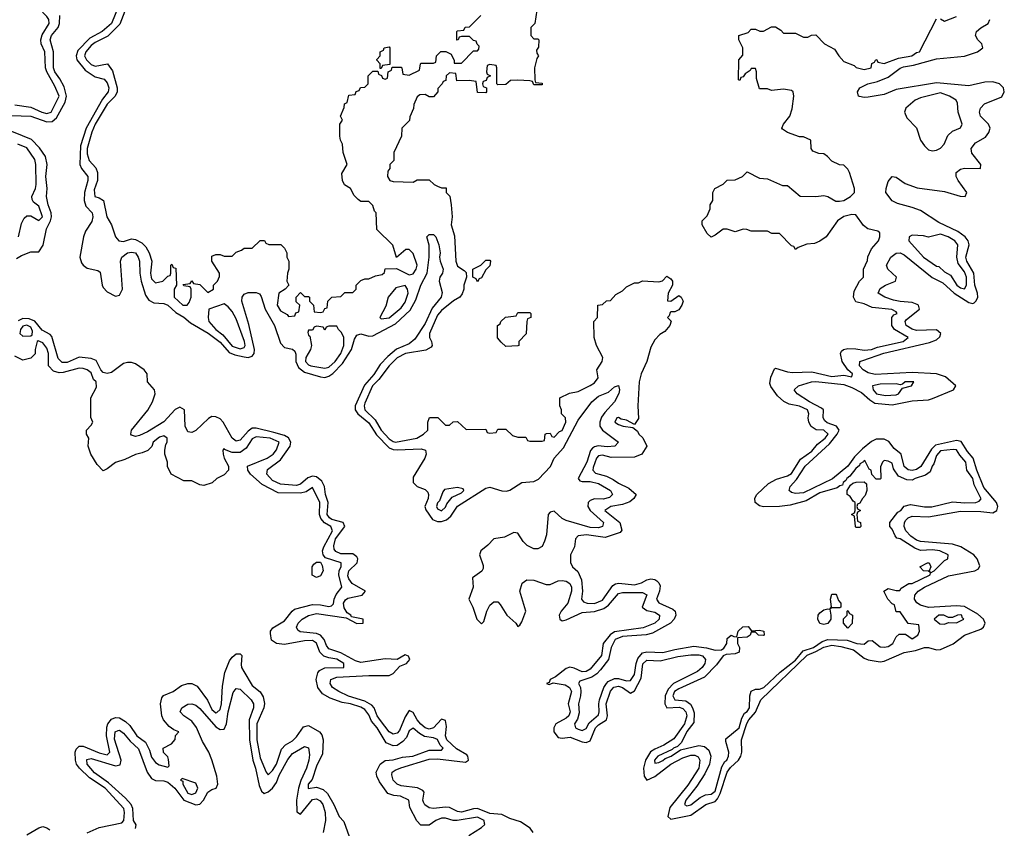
# Model space of a CAD drawing. Header units: inches. Extents: x 2668334 to 2765628, y 828034 to 955234.
# Tile 151 of 218: x 2751715 to 2756607, y 844771 to 848789. Entities that reach past the tile are written whole.
import ezdxf

# ---------------------------------------------------------------- set-up
doc = ezdxf.new("R2010")
doc.units = ezdxf.units.IN
doc.header["$MEASUREMENT"] = 0
doc.layers.add('C7854', color=7, linetype='Continuous')

msp = doc.modelspace()

# ---------------------------------------------------------------- linework, layer by layer
at = {"layer": 'C7854', "color": 4}
for points, elevation in [([(2751690, 848366), (2751770, 848354.9), (2751824.9, 848330), (2751850, 848323.6), (2751871.1, 848330), (2751910.8, 848410), (2751890, 848459.5), (2751849.7, 848530), (2751843.5, 848550), (2751839.1, 848630), (2751821.1, 848670), (2751820.4, 848690), (2751826.5, 848713.5), (2751861.1, 848770), (2751859.7, 848790), (2751850, 848805.1), (2751810, 848846), (2751718, 848898), (2751670, 848935.3)], 8), ([(2752233.9, 848926.1), (2752170.2, 848770), (2752124.4, 848730), (2752062.7, 848697.3), (2752003.7, 848636.3), (2751994.4, 848610), (2751999, 848590), (2752039.3, 848539.3), (2752090, 848506), (2752133.9, 848493.9), (2752150, 848475.5), (2752156.9, 848450), (2752153.6, 848430), (2752126.4, 848393.6), (2752045.2, 848250), (2752016.8, 848163.2), (2752014.2, 848070), (2752022, 848050), (2752053.4, 848010), (2752053.2, 847990), (2752036, 847930), (2752035, 847890), (2752043.4, 847863.4), (2752075.3, 847830), (2752078.2, 847810), (2752073.2, 847786.8), (2752042.1, 847737.9), (2752031.2, 847710), (2752012.8, 847610), (2752020.9, 847580.9), (2752030, 847568.7), (2752050, 847555.3), (2752103.2, 847543.2), (2752115, 847535), (2752123.8, 847470), (2752130, 847458.7), (2752150, 847437.2), (2752190, 847414.7), (2752210, 847419.6), (2752225, 847450), (2752216, 847590), (2752221.3, 847610), (2752250, 847630.3), (2752270, 847634), (2752290, 847630.3), (2752303.6, 847610), (2752310.2, 847590), (2752311.1, 847530), (2752318.9, 847490), (2752340.5, 847420.5), (2752356.1, 847396.1), (2752381.8, 847381.8), (2752430, 847378.6), (2752450, 847370.2), (2752490, 847334.4), (2752530.8, 847310.8), (2752563.6, 847283.6), (2752651.8, 847231.8), (2752710, 847186.2), (2752755.8, 847135.8), (2752783.6, 847123.6), (2752830, 847113.5), (2752850, 847111.2), (2752870, 847117.4), (2752879.3, 847130), (2752880.7, 847150), (2752853.8, 847273.8), (2752818.3, 847390), (2752820.5, 847410), (2752830, 847424.9), (2752850, 847434.4), (2752890, 847433), (2752906.2, 847426.2), (2752914.3, 847414.3), (2752934.4, 847350), (2752980.2, 847270), (2753010, 847181.6), (2753030, 847159.6), (2753070, 847152), (2753081.4, 847141.4), (2753086.5, 847126.5), (2753087.3, 847090), (2753100.1, 847060.1), (2753130, 847037.7), (2753210, 847013.7), (2753230, 847011.9), (2753250, 847017.5), (2753270, 847031.1), (2753318.7, 847081.3), (2753363.1, 847150), (2753377.7, 847202.3), (2753390, 847222), (2753410, 847228.9), (2753450, 847215.9), (2753470, 847218.2), (2753581.5, 847278.5), (2753654.3, 847345.7), (2753682.5, 847397.5), (2753707.2, 847470), (2753739.7, 847530), (2753749.6, 847609.6), (2753749.5, 847669.5), (2753738, 847710), (2753750, 847722), (2753770, 847722), (2753782, 847710), (2753797.3, 847670), (2753804, 847630), (2753800.7, 847610), (2753804, 847590), (2753818.7, 847550), (2753815.8, 847530), (2753802.4, 847510), (2753799.5, 847490), (2753814.1, 847434.1), (2753808.5, 847410), (2753764.6, 847355.4), (2753730, 847279.7), (2753677.8, 847202.2), (2753650, 847178.3), (2753587.5, 847152.5), (2753544.1, 847115.9), (2753505, 847075), (2753473.5, 847026.5), (2753427.7, 846972.3), (2753381.1, 846870), (2753382.3, 846850), (2753394.2, 846830), (2753450, 846786.7), (2753486.9, 846726.9), (2753550, 846661.6), (2753570, 846652.7), (2753590, 846651), (2753710, 846656), (2753730.6, 846650), (2753733.7, 846630), (2753727.9, 846610), (2753670, 846515.6), (2753669.2, 846490), (2753688.8, 846468.8), (2753730, 846454), (2753741.8, 846441.8), (2753746.7, 846430), (2753743.9, 846410), (2753728.1, 846370), (2753732.8, 846352.8), (2753765, 846305), (2753790, 846295.2), (2753810, 846295.6), (2753836, 846304), (2753857.1, 846322.9), (2753890, 846371.3), (2754030, 846461.7), (2754050, 846465.5), (2754110, 846447.3), (2754133.1, 846446.9), (2754150, 846451.5), (2754209.8, 846490.2), (2754270, 846494.7), (2754293.3, 846506.7), (2754351.9, 846568.1), (2754370, 846610.4), (2754417.5, 846662.5), (2754490, 846799.3), (2754557, 846890), (2754590, 846918.4), (2754640.9, 846939.1), (2754670, 846964.7), (2754690, 846971.3), (2754694.8, 846950), (2754690.9, 846930.9), (2754670.4, 846890), (2754622.3, 846837.7), (2754606, 846814), (2754596.9, 846790), (2754597.4, 846770), (2754610.3, 846750), (2754690.5, 846689.5), (2754671.3, 846670), (2754633.3, 846666.7), (2754589.2, 846670.8), (2754570, 846667.4), (2754560.3, 846659.7), (2754551.7, 846648.3), (2754533.5, 846590), (2754488.9, 846510), (2754498, 846498), (2754510, 846494.6), (2754550, 846493.7), (2754590, 846483.8), (2754650.4, 846450), (2754660.4, 846430), (2754645.1, 846414.9), (2754613.2, 846406.8), (2754570, 846407.7), (2754550, 846399.7), (2754539.6, 846390), (2754536.9, 846370), (2754549.1, 846350), (2754615.8, 846290), (2754610.5, 846270), (2754590, 846263.8), (2754550, 846265.8), (2754430, 846300.4), (2754409.8, 846309.8), (2754370, 846346.6), (2754350, 846342.4), (2754340.3, 846330), (2754331.6, 846230), (2754322.8, 846197.2), (2754310, 846172), (2754290, 846159.5), (2754270, 846159.5), (2754236.3, 846176.3), (2754216.9, 846196.9), (2754190, 846236.9), (2754170, 846240.5), (2754122.8, 846217.2), (2754070, 846209.6), (2754041.5, 846178.5), (2754005.5, 846150), (2753998.8, 846130), (2754017.2, 846077.2), (2754017.5, 846062.5), (2754011.7, 846048.3), (2753964.2, 846015.8), (2753968.3, 845970), (2753947, 845910), (2753966.5, 845870), (2753985.3, 845810), (2754010, 845787.7), (2754021.6, 845798.4), (2754036.1, 845850), (2754050, 845879.5), (2754070, 845896), (2754090, 845895.8), (2754102.8, 845882.8), (2754135.3, 845830), (2754179.3, 845790), (2754190, 845774), (2754200.4, 845779.6), (2754210, 845797.3), (2754229.8, 845850), (2754199.7, 845950), (2754211, 845989), (2754234.5, 846005.5), (2754270, 846003.7), (2754330, 845981.7), (2754350, 845983.1), (2754390, 846000.2), (2754410, 846002.8), (2754430, 845999.1), (2754447.5, 845987.5), (2754456.2, 845970), (2754456.9, 845950), (2754438.8, 845890), (2754404.6, 845850), (2754394.9, 845830), (2754399.3, 845810), (2754410, 845802.6), (2754430, 845806.5), (2754510, 845842.9), (2754571.3, 845848.7), (2754616.9, 845863.1), (2754639.9, 845880.1), (2754690, 845938.2), (2754710, 845943.2), (2754810, 845942.3), (2754830, 845930.7), (2754807.2, 845870), (2754830, 845853.4), (2754870, 845844.9), (2754894.4, 845830), (2754892.2, 845810), (2754870.3, 845790), (2754813.3, 845766.7), (2754670, 845747.4), (2754647.8, 845732.2), (2754613.8, 845690), (2754605.2, 845630), (2754550, 845562), (2754530, 845549.8), (2754510, 845548.9), (2754470, 845567.4), (2754448.3, 845571.7), (2754430, 845564.4), (2754376.7, 845523.3), (2754350, 845511.1), (2754344.9, 845495.1), (2754332, 845490), (2754346.2, 845486.2), (2754365.6, 845494.4), (2754424.6, 845484.6), (2754447.2, 845470), (2754456.2, 845450), (2754439.7, 845390), (2754449.2, 845350), (2754443.2, 845330), (2754430, 845317.6), (2754379, 845290), (2754368.1, 845270), (2754369.2, 845250), (2754390, 845222.6), (2754410, 845219), (2754450, 845224.5), (2754510, 845201.2), (2754530, 845198), (2754550, 845206), (2754575.5, 845270), (2754590, 845285.2), (2754630.9, 845310), (2754635.9, 845330), (2754629.1, 845390), (2754650, 845451.8), (2754667.6, 845472.4), (2754690, 845477.4), (2754710.7, 845470.7), (2754750, 845442.3), (2754770, 845453.7), (2754802.4, 845517.6), (2754811.3, 845588.7), (2754830, 845606.4), (2754896.8, 845603.2), (2754985.1, 845625.1), (2755050, 845632.8), (2755090, 845632.9), (2755107.9, 845627.9), (2755122.6, 845610), (2755119.6, 845590), (2755106.5, 845570), (2755082, 845550), (2754964, 845490), (2754936.9, 845463.1), (2754922.3, 845430), (2754919.7, 845390), (2754930, 845370.4), (2754992.2, 845372.2), (2755010, 845366.9), (2755024.5, 845350), (2755030.2, 845330), (2755018.2, 845290), (2754964.2, 845215.8), (2754915.8, 845184.2), (2754870, 845164.6), (2754849.5, 845150.5), (2754824.3, 845110), (2754814.7, 845070), (2754817.4, 845030), (2754830, 845010.4), (2754870, 845029.2), (2754950, 845089.2), (2755010, 845120.6), (2755050, 845134.2), (2755070, 845134), (2755085.4, 845125.4), (2755094.4, 845110), (2755089.2, 845070), (2755034.8, 844985.2), (2754944.9, 844875.1), (2754935.8, 844830), (2754950, 844815.8), (2755050, 844835.6), (2755123.6, 844890), (2755170, 844903.5), (2755182.3, 844917.7), (2755195.4, 844944.6), (2755229.4, 845050.6), (2755246.5, 845073.5), (2755285.6, 845110), (2755297.4, 845130), (2755302.5, 845150), (2755301.3, 845210), (2755328, 845292), (2755337.5, 845310), (2755371.2, 845348.8), (2755397, 845410), (2755628.2, 845631.8), (2755671.2, 845648.8), (2755710, 845671.4), (2755750, 845681.5), (2755795, 845675), (2755857.5, 845657.5), (2755910, 845617.2), (2755930, 845608.2), (2755990, 845598.6), (2756010, 845600.8), (2756110, 845644.5), (2756165.5, 845654.5), (2756210, 845669.1), (2756230, 845669.1), (2756270, 845658.6), (2756290, 845659.2), (2756352.6, 845687.4), (2756410, 845730.2), (2756490, 845760.2), (2756504, 845770), (2756512.2, 845790), (2756504.4, 845810), (2756475.9, 845835.9), (2756410, 845873.3), (2756370, 845877.3), (2756230, 845867.5), (2756190, 845879), (2756171.9, 845891.9), (2756160.8, 845910), (2756162.8, 845930), (2756179.7, 845950), (2756210, 845969.3), (2756330, 846025), (2756461.2, 846050), (2756478.8, 846061.2), (2756485.4, 846074.6), (2756471.9, 846110), (2756455.6, 846130), (2756390.5, 846170.5), (2756350, 846183.2), (2756190, 846196.2), (2756170, 846203.4), (2756142.1, 846222.1), (2756117.4, 846250), (2756108.8, 846270), (2756110.9, 846290), (2756118.6, 846301.4), (2756130, 846313.4), (2756150, 846321.5), (2756230, 846318.6), (2756390, 846347), (2756490, 846345), (2756550, 846338.8), (2756569.8, 846350.2), (2756575.3, 846370), (2756567.9, 846390), (2756504.7, 846464.7), (2756470.7, 846550), (2756452.5, 846610), (2756423.4, 846643.4), (2756393, 846693), (2756370, 846697.5), (2756265.2, 846674.8), (2756245.3, 846654.7), (2756191.8, 846568.2), (2756170, 846554.2), (2756150, 846549), (2756130, 846551.8), (2756109.3, 846569.3), (2756094, 846630), (2756059, 846659), (2756032.5, 846692.5), (2756010, 846704.4), (2755970, 846704.4), (2755947.2, 846692.8), (2755902.9, 846657.1), (2755863.4, 846616.6), (2755829.2, 846570), (2755753, 846507), (2755610, 846438.7), (2755570, 846434.7), (2755550, 846439.5), (2755538, 846450), (2755543.6, 846470), (2755575.1, 846504.9), (2755618, 846570), (2755738.8, 846681.2), (2755776.8, 846730), (2755787.1, 846750), (2755774, 846770), (2755726.5, 846786.5), (2755715.7, 846795.7), (2755706.6, 846810), (2755708, 846850), (2755698.6, 846858.6), (2755639.7, 846890), (2755578, 846930), (2755562.7, 846950), (2755584, 846970), (2755649, 846990), (2755670, 846992), (2755810, 846975.8), (2755850, 846962.3), (2755897.4, 846937.4), (2755939.4, 846899.4), (2755964.2, 846884.2), (2756050, 846875.5), (2756150, 846895.4), (2756230, 846901), (2756250, 846906.5), (2756354, 846950), (2756366, 846970), (2756314.2, 847014.2), (2756270, 847029.8), (2756150, 847036.5), (2755966.1, 847026.1), (2755930, 847034.6), (2755905.4, 847050), (2755888.2, 847070), (2755889.5, 847090), (2755903.7, 847096.3), (2756008.1, 847131.9), (2756234.6, 847185.4), (2756270, 847198.6), (2756287.5, 847212.5), (2756291.8, 847230), (2756270, 847248.6), (2756170, 847245.5), (2756150, 847250.8), (2756119.1, 847270), (2756114.5, 847290), (2756120.7, 847299.3), (2756185.4, 847350), (2756180.5, 847370), (2756174.6, 847374.6), (2756150, 847383.8), (2756090, 847388.2), (2756056, 847396), (2756012.7, 847410), (2755979.5, 847430), (2755990, 847453.7), (2756016, 847470), (2756067, 847490), (2756071.2, 847510), (2756028.9, 847548.9), (2756021.7, 847570), (2756043.5, 847610), (2756070, 847628.9), (2756090, 847630.3), (2756110, 847620.8), (2756247.9, 847507.9), (2756301.6, 847481.6), (2756357.8, 847430), (2756430, 847383.9), (2756450, 847378.5), (2756457.4, 847382.6), (2756468, 847392), (2756475.3, 847410), (2756474.2, 847430), (2756461.4, 847470), (2756455.2, 847530), (2756421, 847590), (2756416.2, 847610), (2756432.4, 847670), (2756427.8, 847690), (2756411.9, 847710), (2756376.5, 847736.5), (2756281.3, 847781.3), (2756190, 847840.5), (2756150, 847856.3), (2756076.2, 847876.2), (2756050, 847889), (2756019, 847930), (2756019.3, 847950), (2756030, 847984.7), (2756050, 848010.8), (2756070, 848007.3), (2756114.7, 847974.7), (2756173.6, 847953.6), (2756310, 847935.2), (2756387.9, 847912.1), (2756412.3, 847910), (2756421.1, 847930), (2756377.2, 847990), (2756368.2, 848010), (2756368, 848030), (2756390, 848047.2), (2756408.7, 848051.3), (2756489.4, 848050.6), (2756491.2, 848070), (2756446, 848126), (2756442.6, 848150), (2756463.2, 848176.8), (2756514, 848206), (2756530.8, 848229.2), (2756536.8, 848250), (2756528.2, 848270), (2756488.3, 848310), (2756483.1, 848330), (2756488.3, 848350), (2756509.1, 848370.9), (2756594.3, 848405.7), (2756607.1, 848430), (2756602.5, 848450), (2756583, 848470), (2756550, 848479.8), (2756510, 848478.5), (2756430, 848461.2), (2756270, 848475.5), (2756070, 848441.8), (2756010, 848417.7), (2755930, 848403.6), (2755910, 848402), (2755887, 848407), (2755882, 848410), (2755877.2, 848430), (2755889.3, 848450), (2755902.5, 848457.5), (2755928.9, 848471.1), (2755977.6, 848482.4), (2756030, 848502.9), (2756090, 848547.9), (2756105.5, 848554.5), (2756156.4, 848563.6), (2756270, 848595.5), (2756410, 848608.2), (2756474, 848630), (2756500.5, 848650), (2756495.6, 848670), (2756475.8, 848690), (2756464.7, 848710), (2756468.4, 848730), (2756490, 848748.9), (2756527.2, 848770), (2756535, 848790)], 4), ([(2752270, 848919.7), (2752212.8, 848767.2), (2752152.6, 848707.4), (2752090, 848676.5), (2752070, 848660.4), (2752042.4, 848630), (2752036.5, 848610), (2752046.3, 848590), (2752070, 848566), (2752090, 848558.7), (2752150.6, 848570.6), (2752175.8, 848535.8), (2752199.6, 848450), (2752198.9, 848430), (2752188.9, 848410), (2752150, 848369.6), (2752090, 848269.6), (2752072.8, 848230), (2752050.4, 848150), (2752050, 848122), (2752060.5, 848090), (2752092.4, 848052.4), (2752100.4, 848030), (2752100.4, 847990), (2752084.4, 847944.4), (2752087.3, 847910), (2752110, 847904.7), (2752131, 847891), (2752146.8, 847810), (2752170.7, 847770.7), (2752190.8, 847710), (2752206.8, 847690), (2752230, 847687.7), (2752270, 847700.7), (2752290, 847696.3), (2752320.7, 847680.7), (2752340.7, 847660.7), (2752357.3, 847630), (2752371.3, 847590), (2752364, 847530), (2752367.7, 847510), (2752370, 847502), (2752390, 847482), (2752426, 847490), (2752450, 847514), (2752462, 847518), (2752466, 847530), (2752466, 847570), (2752470, 847574), (2752478, 847558), (2752490, 847554), (2752494, 847470), (2752482, 847450), (2752482.8, 847410), (2752524.7, 847370), (2752546, 847370), (2752556.4, 847383.6), (2752566, 847410), (2752566, 847450), (2752562, 847462), (2752530, 847466), (2752527.3, 847472.7), (2752562, 847478), (2752570, 847492), (2752578, 847478), (2752610, 847474), (2752650, 847434), (2752678, 847450), (2752678, 847470), (2752698, 847490), (2752707.3, 847512.7), (2752708, 847530), (2752669, 847590), (2752670, 847614), (2752690, 847622), (2752710, 847622), (2752730, 847614), (2752770, 847614), (2752790, 847634), (2752816.4, 847643.6), (2752830, 847654), (2752870, 847654), (2752910, 847692), (2752931.6, 847691.6), (2752938, 847678), (2752952.7, 847672.7), (2753011.6, 847671.6), (2753030, 847654), (2753042, 847630), (2753042, 847610), (2753052, 847590), (2753052, 847550), (2753044.7, 847530), (2753042, 847490), (2753052, 847470), (2753034, 847450), (2753002, 847430), (2752994, 847370), (2753010, 847342), (2753043.6, 847323.6), (2753050, 847314), (2753082, 847318), (2753087.3, 847332.7), (2753102, 847338), (2753106, 847370), (2753088, 847388), (2753088, 847410), (2753110, 847434), (2753130, 847414), (2753150, 847414), (2753154, 847410), (2753154, 847390), (2753174, 847370), (2753178, 847338), (2753210, 847334), (2753222, 847338), (2753230, 847354), (2753242, 847358), (2753246, 847390), (2753266, 847410), (2753310, 847414), (2753330, 847434), (2753370, 847434), (2753386, 847450), (2753386, 847470), (2753410, 847494), (2753430, 847502), (2753450, 847502), (2753483.1, 847516.9), (2753516.4, 847523.6), (2753527.3, 847532.7), (2753530, 847552), (2753587.3, 847552.7), (2753650, 847522), (2753670, 847526), (2753684, 847550), (2753689, 847570), (2753670, 847628), (2753650, 847648), (2753632.7, 847647.3), (2753587.3, 847607.3), (2753568.4, 847668.4), (2753490, 847746), (2753486, 847830), (2753478, 847838), (2753470, 847866), (2753450, 847886), (2753410, 847886), (2753396.4, 847896.4), (2753376.4, 847916.4), (2753358, 847950), (2753329.3, 847969.3), (2753319, 847990), (2753315.3, 848024.7), (2753342, 848070), (2753322, 848130), (2753318, 848170), (2753308, 848190), (2753306, 848210), (2753306, 848270), (2753318, 848290), (2753308, 848310), (2753327.3, 848352.7), (2753328.4, 848371.6), (2753342, 848378), (2753350, 848414), (2753382, 848418), (2753387.3, 848432.7), (2753402, 848438), (2753407.3, 848452.7), (2753430, 848454), (2753446, 848470), (2753446, 848510), (2753470, 848534), (2753494, 848534), (2753498, 848518), (2753512.7, 848512.7), (2753518, 848498), (2753530, 848494), (2753542, 848498), (2753546, 848530), (2753562, 848538), (2753566, 848554), (2753610, 848554), (2753614, 848550), (2753618, 848518), (2753650, 848514), (2753702, 848538), (2753706, 848570), (2753710, 848574), (2753770, 848574), (2753782, 848578), (2753786, 848610), (2753808, 848632), (2753832, 848632), (2753858, 848618), (2753874, 848586), (2753874, 848574), (2753910, 848574), (2753970, 848634), (2753990, 848634), (2753996.4, 848643.6), (2753998, 848658), (2753987.3, 848667.3), (2753982, 848682), (2753970, 848686), (2753950, 848706), (2753910, 848706), (2753898, 848702), (2753894, 848690), (2753887.3, 848687.3), (2753886, 848730), (2753890, 848734), (2753922, 848738), (2753927.3, 848752.7), (2753950, 848754), (2754006, 848810)], 8), ([(2751674, 848314), (2751770, 848309.1), (2751850, 848281.2), (2751875.8, 848284.2), (2751898.1, 848301.9), (2751940.2, 848379.8), (2751947.3, 848410), (2751935.3, 848455.3), (2751914.7, 848494.7), (2751888.8, 848530), (2751882.8, 848550), (2751882, 848630), (2751866.2, 848690), (2751873.3, 848710), (2751905.1, 848750), (2751911.8, 848770), (2751914.5, 848810)], 4), ([(2754283.6, 848836.4), (2754274, 848770), (2754254, 848750), (2754254, 848710), (2754270, 848694), (2754290, 848694), (2754294, 848690), (2754292.7, 848652.7), (2754282, 848638), (2754283.6, 848623.6), (2754292, 848610), (2754283.6, 848596.4), (2754272, 848550), (2754274, 848490), (2754278, 848478), (2754310, 848474), (2754310, 848466), (2754270, 848466), (2754262, 848482), (2754250, 848486), (2754190, 848488), (2754152.7, 848487.3), (2754130, 848468), (2754090, 848466), (2754086, 848470), (2754086, 848550), (2754082, 848562), (2754050, 848566), (2754038, 848562), (2754034, 848530), (2754038, 848518), (2754054, 848510), (2754038, 848502), (2754032.7, 848487.3), (2754018, 848482), (2754014, 848470), (2754018, 848458), (2754034, 848450), (2754034, 848430), (2754030, 848426), (2753990, 848428), (2753982, 848482), (2753947.3, 848487.3), (2753886, 848486), (2753882, 848522), (2753850, 848526), (2753834, 848510), (2753832.7, 848487.3), (2753818, 848482), (2753814, 848470), (2753792.7, 848447.3), (2753792, 848430), (2753770, 848406), (2753750, 848406), (2753730, 848418), (2753703.6, 848416.4), (2753690, 848406), (2753672.7, 848367.3), (2753671.6, 848348.4), (2753652.7, 848307.3), (2753651.6, 848288.4), (2753614, 848250), (2753612, 848210), (2753574, 848130), (2753574, 848090), (2753554, 848070), (2753554, 848050), (2753543.6, 848036.4), (2753542, 848010), (2753554, 847990), (2753570, 847984.7), (2753670, 847982), (2753690, 847994), (2753750, 847994), (2753774, 847970), (2753790, 847962), (2753810, 847954), (2753834, 847954), (2753834, 847930), (2753851.6, 847911.6), (2753858, 847870), (2753862.8, 847810), (2753858.8, 847770), (2753874.4, 847714.4), (2753881, 847590), (2753890, 847564.7), (2753923.6, 847543.6), (2753932.7, 847532.7), (2753934, 847510), (2753921, 847470), (2753921, 847450), (2753913.7, 847426.3), (2753901, 847410), (2753870, 847392.3), (2753810, 847343.6), (2753790, 847320.7), (2753750.5, 847230), (2753750.6, 847210.6), (2753761, 847190), (2753764.7, 847170), (2753758.8, 847161.2), (2753733.2, 847146.8), (2753631, 847130), (2753590, 847109.6), (2753550, 847069.5), (2753499.4, 847000.6), (2753467.8, 846970), (2753430, 846884), (2753426, 846870), (2753428.8, 846850), (2753481.4, 846801.4), (2753510, 846748.9), (2753550, 846707.2), (2753570, 846692.7), (2753582, 846690), (2753688, 846710), (2753721.2, 846730), (2753742, 846750), (2753742, 846790), (2753751.6, 846811.6), (2753791.6, 846811.6), (2753830, 846774), (2753850, 846774), (2753868.4, 846791.6), (2753890, 846792), (2753932.7, 846752.7), (2754030, 846754), (2754038, 846738), (2754050, 846734), (2754082, 846738), (2754090, 846754), (2754130, 846754), (2754163.6, 846723.6), (2754190, 846714), (2754230, 846714), (2754238, 846698), (2754250, 846694), (2754310, 846694), (2754322, 846698), (2754326, 846730), (2754332.7, 846732.7), (2754350, 846734), (2754358, 846718), (2754370, 846714), (2754397.2, 846742.8), (2754410, 846747.3), (2754428, 846790), (2754426, 846810), (2754406, 846830), (2754406, 846850), (2754398, 846870), (2754398, 846910), (2754446.3, 846933.7), (2754490, 846941), (2754550, 846970.8), (2754570, 846984), (2754589.2, 847010), (2754582.7, 847050), (2754609.2, 847090), (2754612, 847110), (2754581.2, 847170), (2754568.7, 847210), (2754568, 847290), (2754586, 847310), (2754588, 847370), (2754610, 847374), (2754630, 847392), (2754650, 847394), (2754676.4, 847423.6), (2754710, 847442), (2754730, 847462), (2754770, 847482), (2754790, 847482), (2754810, 847491.3), (2754890, 847486), (2754908.4, 847491.6), (2754930, 847514), (2754950, 847502), (2754958, 847490), (2754958, 847470), (2754936, 847430), (2754932.7, 847392.7), (2754950, 847391.3), (2754990, 847418), (2755002, 847410), (2755011.3, 847390), (2755004.7, 847370), (2754990, 847348), (2754970, 847338), (2754950, 847338), (2754946.4, 847333.6), (2754942, 847318), (2754934, 847310), (2754951.6, 847291.6), (2754944.7, 847270), (2754920.7, 847239.3), (2754895.9, 847224.1), (2754870, 847199), (2754850, 847162), (2754830.4, 847090), (2754803.1, 847030), (2754793, 846990), (2754785.5, 846870), (2754790, 846808), (2754770, 846778), (2754730, 846799), (2754704, 846804), (2754690, 846812.7), (2754682, 846810), (2754672, 846790), (2754690, 846778), (2754714, 846770), (2754762, 846762), (2754784.7, 846744.7), (2754791.3, 846730), (2754810.6, 846710.6), (2754831.3, 846670), (2754806, 846630), (2754770, 846614.5), (2754653.4, 846613.4), (2754610, 846625.1), (2754590, 846622), (2754581.3, 846610), (2754564.7, 846564.7), (2754563, 846550), (2754575.2, 846535.2), (2754630, 846520.5), (2754664.2, 846504.2), (2754690, 846486.4), (2754741.6, 846461.6), (2754778, 846430), (2754766, 846410), (2754746, 846394), (2754710, 846380.5), (2754651.3, 846370), (2754622.8, 846350), (2754697.3, 846290), (2754706.8, 846253.2), (2754698.8, 846241.2), (2754624.4, 846215.6), (2754530.5, 846229.5), (2754490, 846224), (2754476, 846210), (2754471.1, 846168.9), (2754452, 846130), (2754451.6, 846091.6), (2754462, 846070), (2754487.3, 846047.3), (2754505.8, 846005.8), (2754511, 845950), (2754506.8, 845910), (2754516.9, 845896.9), (2754534, 845890), (2754570, 845888.9), (2754610, 845904.9), (2754662.6, 845977.4), (2754674.7, 845985.3), (2754691.3, 845988.7), (2754770, 845981.3), (2754804, 845990), (2754830, 846005.5), (2754850.7, 846010.7), (2754870, 846007.3), (2754880.5, 846000.5), (2754890.6, 845990.6), (2754896.3, 845976.3), (2754894, 845950), (2754879.3, 845910), (2754890, 845890.8), (2754960.5, 845860.5), (2754971.3, 845850), (2754974.8, 845830), (2754966, 845810), (2754949, 845791), (2754859.6, 845740.4), (2754827.1, 845732.9), (2754710, 845723.5), (2754673.4, 845710), (2754654.4, 845670), (2754640.3, 845610), (2754601.1, 845558.9), (2754582, 845538), (2754557.6, 845522.4), (2754498, 845502), (2754490.7, 845490), (2754500.4, 845470), (2754502.6, 845450), (2754502, 845430), (2754490.6, 845390), (2754495.2, 845344.8), (2754486.5, 845313.5), (2754470.7, 845290), (2754476, 845270), (2754490, 845263), (2754510, 845256.3), (2754530, 845267.3), (2754544.4, 845295.6), (2754590, 845334.8), (2754594.7, 845350), (2754592.1, 845390), (2754595.4, 845410), (2754617.7, 845470), (2754629.7, 845490.3), (2754638.8, 845501.2), (2754670, 845515.8), (2754690, 845515.3), (2754730, 845503.7), (2754750, 845505.5), (2754770, 845534.8), (2754777.2, 845590), (2754785.3, 845614.7), (2754810, 845642.4), (2754830, 845647.6), (2754910, 845644), (2754970, 845660.3), (2755064.2, 845675.8), (2755127.2, 845667.2), (2755170, 845655.5), (2755202, 845658), (2755214, 845666), (2755229, 845690), (2755230, 845714), (2755250, 845731.3), (2755263.6, 845723.6), (2755278, 845722), (2755284, 845750), (2755307.2, 845772.8), (2755334.4, 845774.4), (2755351.6, 845751.6), (2755390, 845754.8), (2755412, 845750), (2755414, 845730), (2755411, 845729), (2755386, 845730), (2755370, 845746), (2755350, 845746), (2755344.7, 845730), (2755330, 845721.2), (2755282, 845718), (2755282, 845690), (2755292, 845670), (2755290, 845646), (2755270, 845638), (2755224.7, 845635.3), (2755210, 845628.7), (2755177, 845583), (2755117.2, 845522.8), (2754990, 845464.2), (2754968.9, 845450), (2754959.5, 845430), (2754969.2, 845409.2), (2755025.1, 845405.1), (2755047.2, 845387.2), (2755058.4, 845370), (2755065.5, 845345.5), (2755063.9, 845296.1), (2755030, 845251.5), (2755003.4, 845196.6), (2754982.8, 845177.2), (2754964, 845170), (2754957.3, 845162.7), (2754885.5, 845130), (2754868.7, 845110), (2754870, 845094), (2754890, 845097.3), (2754910, 845107.2), (2754922, 845118), (2754952.3, 845130), (2754998.9, 845161.1), (2755090, 845182.4), (2755118, 845178), (2755138.5, 845158.5), (2755148, 845130), (2755141.6, 845090), (2755118.7, 845041.3), (2755079.4, 844980.6), (2755023.8, 844910), (2755018.8, 844890), (2755030, 844882), (2755050, 844888.4), (2755095.8, 844924.2), (2755123.1, 844936.9), (2755150, 844941.1), (2755170, 844954.8), (2755203.5, 845076.5), (2755217.6, 845102.4), (2755229, 845110), (2755237.2, 845130), (2755239, 845150), (2755223.1, 845203.1), (2755224, 845216), (2755290, 845271), (2755302.5, 845317.5), (2755316.1, 845343.9), (2755330, 845351), (2755340.9, 845370), (2755342.7, 845430), (2755350, 845452), (2755370, 845462.8), (2755390, 845463), (2755412, 845470), (2755493.6, 845546.4), (2755570, 845607.1), (2755607.3, 845652.7), (2755659.6, 845670), (2755701.5, 845698.5), (2755730, 845708.4), (2755826.6, 845706.6), (2755874, 845690), (2755910, 845686), (2755930, 845702), (2755950, 845704.7), (2755990, 845672), (2756010, 845671), (2756030, 845674.8), (2756054, 845690), (2756070, 845722), (2756084, 845736), (2756116, 845736), (2756150, 845712), (2756178, 845730), (2756186, 845750), (2756182, 845782), (2756128.9, 845788.9), (2756090, 845846), (2756070, 845846), (2756062, 845882), (2756050, 845886), (2756028, 845910), (2756008.7, 845950), (2756030, 845962), (2756070, 845952), (2756087.3, 845952.7), (2756095.3, 845964.7), (2756133.2, 845986.8), (2756150, 845987.7), (2756239, 846030), (2756240.2, 846039.8), (2756258, 846050), (2756310, 846102), (2756326, 846110), (2756328, 846130), (2756286, 846150), (2756250, 846154.3), (2756190, 846151.6), (2756162.7, 846162.7), (2756090, 846208.7), (2756073.2, 846213.2), (2756064, 846224), (2756050, 846258), (2756038, 846270), (2756038, 846290), (2756078.6, 846341.4), (2756093.2, 846350), (2756110, 846372), (2756140.2, 846379.8), (2756210, 846367.7), (2756247.7, 846367.7), (2756350, 846394), (2756411.3, 846388.7), (2756466, 846390), (2756482.7, 846397.3), (2756492, 846408), (2756458, 846478), (2756450, 846509), (2756421.2, 846550), (2756416.2, 846590), (2756385.4, 846625.4), (2756370, 846651.8), (2756353.1, 846653.1), (2756290, 846646.6), (2756270, 846624), (2756257.5, 846582.5), (2756248, 846570), (2756238, 846542), (2756214.8, 846525.2), (2756164.7, 846510), (2756150, 846501.2), (2756122.7, 846502.7), (2756081.5, 846521.5), (2756056.5, 846556.5), (2756050, 846586), (2756030, 846595.3), (2756010, 846598), (2756002, 846590), (2755992.7, 846567.3), (2755994, 846510), (2755990, 846506), (2755970, 846506), (2755948.4, 846528.4), (2755946, 846550), (2755936.4, 846556.4), (2755915.3, 846595.3), (2755910, 846598), (2755907.7, 846592.3), (2755890, 846582), (2755886.9, 846573.1), (2755870, 846559.3), (2755839.5, 846520.5), (2755824, 846510), (2755819.9, 846500.1), (2755806.8, 846490), (2755803.6, 846476.4), (2755790, 846473.2), (2755777.3, 846462.7), (2755690, 846437.4), (2755622.2, 846397.8), (2755542.9, 846377.1), (2755489.4, 846369.4), (2755410, 846369.2), (2755390, 846373.2), (2755369, 846390), (2755368, 846412), (2755378, 846430), (2755436, 846484), (2755474.5, 846505.5), (2755530, 846522.6), (2755550, 846534.9), (2755594, 846606), (2755650, 846645.3), (2755679.4, 846680.6), (2755717.6, 846710), (2755731.1, 846730), (2755710, 846749.4), (2755671.7, 846751.7), (2755647.6, 846767.6), (2755635.1, 846790), (2755632.3, 846810), (2755636, 846830), (2755629.2, 846850), (2755590, 846869.4), (2755538.6, 846878.6), (2755512, 846892), (2755480.7, 846920.7), (2755446.3, 846966.3), (2755442, 846982), (2755446.8, 847013.2), (2755465.2, 847054.8), (2755470, 847058), (2755530, 847038.8), (2755555.3, 847035.3), (2755650, 847039.3), (2755750, 847015.8), (2755810, 847022), (2755850, 847014), (2755853.2, 847030), (2755829.1, 847049.1), (2755801.2, 847090), (2755793.2, 847130), (2755798, 847142), (2755808, 847150), (2755830, 847154.8), (2755870, 847154), (2755910, 847146.7), (2755948, 847150), (2755977.7, 847162.3), (2756104, 847190), (2756129, 847210), (2756062, 847250), (2756048.7, 847270), (2756048.7, 847310), (2756058, 847322), (2756074, 847330), (2756070, 847338), (2756048.4, 847348.4), (2755950, 847359), (2755910, 847377.2), (2755870, 847388), (2755858, 847410), (2755860.4, 847439.6), (2755888, 847490), (2755908, 847510), (2755908, 847550), (2755927.3, 847592.7), (2755928.4, 847611.6), (2755948, 847650), (2755982, 847690), (2755988.7, 847710), (2755988, 847730), (2755979, 847739), (2755929.3, 847749.3), (2755906.6, 847766.6), (2755870, 847819), (2755850, 847821.2), (2755810, 847811.8), (2755778, 847790), (2755722, 847710), (2755690.9, 847689.1), (2755663.6, 847676.4), (2755625.4, 847674.6), (2755582, 847658), (2755570, 847648), (2755562, 847662), (2755550, 847666), (2755490, 847726), (2755452.7, 847727.3), (2755430, 847738), (2755350, 847738), (2755327.3, 847747.3), (2755310, 847748), (2755270, 847735.3), (2755230, 847748), (2755210, 847748), (2755170, 847718), (2755150, 847708.7), (2755130, 847726), (2755106, 847770), (2755106, 847790), (2755130, 847814), (2755146, 847850), (2755146, 847870), (2755158, 847890), (2755158, 847930), (2755168, 847950), (2755210, 847972), (2755230, 847992), (2755270, 847994), (2755306, 848010), (2755330, 848034), (2755390, 848002), (2755430, 847998), (2755505.4, 847965.4), (2755530, 847964.7), (2755592.7, 847912.7), (2755670, 847911.3), (2755710, 847916), (2755730.7, 847910.7), (2755770, 847887.3), (2755787.7, 847887.7), (2755810, 847890.8), (2755842, 847910), (2755862, 847930), (2755862, 847950), (2755838, 848030), (2755830, 848046), (2755810, 848066), (2755788.4, 848068.4), (2755750, 848086), (2755728, 848110), (2755710, 848122), (2755684.7, 848124.7), (2755656.4, 848136.4), (2755648, 848150), (2755646, 848190), (2755610, 848208), (2755590, 848208), (2755529.4, 848229.4), (2755504.5, 848244.5), (2755501.2, 848250), (2755509.2, 848270), (2755542, 848310), (2755553.6, 848346.4), (2755562, 848410), (2755558, 848430), (2755550, 848438), (2755510, 848444), (2755450, 848438), (2755430, 848446), (2755390, 848446), (2755376.4, 848496.4), (2755375.3, 848530), (2755370, 848546), (2755350, 848546), (2755343.6, 848536.4), (2755319.6, 848520.4), (2755310, 848506), (2755298, 848502), (2755292.7, 848487.3), (2755286, 848490), (2755288, 848590), (2755307.3, 848612.7), (2755308, 848630), (2755308, 848650), (2755288, 848690), (2755288, 848710), (2755334, 848726), (2755350, 848742), (2755370, 848742), (2755392.7, 848732.7), (2755410, 848732), (2755450, 848754), (2755470, 848754), (2755496.9, 848736.9), (2755510, 848722), (2755570, 848722), (2755610, 848702), (2755630, 848702), (2755648.4, 848711.6), (2755670, 848714), (2755714, 848670), (2755763.6, 848643.6), (2755784.7, 848610), (2755810, 848581), (2755861, 848561), (2755871.1, 848551.1), (2755910, 848541), (2755946, 848550), (2755948.4, 848571.6), (2755962, 848578), (2755968.4, 848591.6), (2755974, 848590), (2755978, 848578), (2756010, 848572), (2756081.6, 848598.4), (2756148, 848610), (2756170, 848626), (2756186, 848630), (2756270, 848794)], 8), ([(2756290, 848794), (2756310, 848782), (2756370, 848804.7)], 8), ([(2751698, 847602), (2751723, 847617), (2751770, 847635.3), (2751810, 847636.4), (2751830.7, 847669.3), (2751847, 847750), (2751868.1, 847790), (2751872.4, 847810), (2751871.6, 847830), (2751855.9, 847870), (2751847.1, 847910), (2751851.7, 847950), (2751843.7, 848010), (2751851.8, 848070), (2751842.4, 848110), (2751813.3, 848153.3), (2751773.5, 848193.5), (2751630, 848251.3)], 4), ([(2751708, 847710), (2751723.1, 847776.9), (2751736.4, 847803.6), (2751750, 847814), (2751770, 847814), (2751810, 847792), (2751828, 847810), (2751810, 847862), (2751783.1, 847883.1), (2751776.4, 847896.4), (2751775.3, 847910), (2751793.2, 847950), (2751796, 847970), (2751795.1, 848070), (2751790, 848095.3), (2751750, 848152), (2751706, 848170)], 8), ([(2754266.6, 844750), (2754251.4, 844771.4), (2754203.6, 844803.6), (2754150, 844819.3), (2754110, 844839.8), (2754050, 844843.7), (2753990, 844869), (2753970, 844868.1), (2753910, 844850.7), (2753890, 844854.6), (2753850, 844874.4), (2753830, 844876.2), (2753770, 844869), (2753750, 844871.9), (2753727.1, 844887.1), (2753720.4, 844900.4), (2753717.2, 844910), (2753724.7, 844950), (2753718.4, 844958.4), (2753691.4, 844971.4), (2753610, 844982.4), (2753590, 844991.1), (2753569.7, 845010), (2753563.1, 845036.9), (2753566, 845050), (2753580.2, 845059.8), (2753607.8, 845072.2), (2753750, 845115.2), (2753790, 845116), (2753930, 845099), (2753944.7, 845110), (2753941, 845130), (2753935.7, 845135.7), (2753885.6, 845165.6), (2753837.4, 845210), (2753829.8, 845230), (2753836.1, 845276.1), (2753830, 845306), (2753810, 845313.6), (2753770.2, 845269.8), (2753750, 845264.4), (2753730, 845269.8), (2753707.7, 845287.7), (2753689.9, 845309.9), (2753670, 845345.6), (2753650, 845356.3), (2753630, 845324.5), (2753602.3, 845257.7), (2753590, 845244.2), (2753570, 845239.3), (2753549.9, 845249.9), (2753506.7, 845306.7), (2753491.6, 845330), (2753475.8, 845370), (2753463.6, 845383.6), (2753430, 845402.6), (2753348.1, 845428.1), (2753299.6, 845450), (2753269.6, 845470), (2753256.9, 845490), (2753260.7, 845510), (2753290, 845522.8), (2753448.9, 845531.1), (2753550.5, 845529.5), (2753570, 845539.7), (2753604.1, 845575.9), (2753636.9, 845590), (2753652.9, 845610), (2753646.2, 845626.2), (2753630, 845633.1), (2753590, 845609.6), (2753530, 845613), (2753410, 845594.2), (2753382.5, 845602.5), (2753310, 845643.7), (2753250, 845663.5), (2753238.8, 845678.8), (2753227, 845710), (2753210, 845730.8), (2753190, 845739.8), (2753107.9, 845747.9), (2753096.3, 845756.3), (2753089.6, 845770), (2753098, 845790), (2753118.7, 845810), (2753150, 845829.1), (2753190, 845838), (2753336.1, 845816.1), (2753389.4, 845789.4), (2753421.2, 845790), (2753420.9, 845810), (2753362.5, 845822.5), (2753359.3, 845830), (2753341.8, 845841.8), (2753326.6, 845866.6), (2753323.8, 845890), (2753333.3, 845906.7), (2753345.1, 845914.9), (2753416, 845930), (2753432.3, 845950), (2753367.4, 845987.4), (2753349.9, 846009.9), (2753345.6, 846025.6), (2753349.9, 846050.1), (2753392.1, 846090), (2753395.3, 846110), (2753390, 846120.7), (2753370, 846134.6), (2753310, 846134.4), (2753285.8, 846145.8), (2753278, 846158), (2753275.2, 846175.2), (2753284.6, 846210), (2753329.7, 846270), (2753322, 846290), (2753265.4, 846305.4), (2753253.5, 846313.5), (2753242.5, 846330), (2753247.2, 846390), (2753233.5, 846430), (2753228.9, 846470), (2753216.4, 846496.4), (2753190, 846518), (2753170, 846521), (2753146.6, 846513.4), (2753110, 846480.8), (2753090, 846475), (2753010, 846480.3), (2752970, 846499.8), (2752942.7, 846530), (2752946.4, 846553.6), (2753010, 846601.5), (2753059.2, 846670), (2753062.2, 846690), (2753050, 846711.9), (2753030, 846723.2), (2752977.7, 846737.7), (2752890, 846759.4), (2752870, 846758.9), (2752850, 846744.7), (2752810, 846699.2), (2752790, 846695.1), (2752769.9, 846709.9), (2752725.3, 846790), (2752710, 846805.3), (2752690, 846816.5), (2752670, 846816.8), (2752652.4, 846807.6), (2752590, 846747.8), (2752570, 846738), (2752550, 846741.6), (2752537.2, 846770), (2752533.1, 846850), (2752510, 846863.5), (2752487.6, 846852.4), (2752430, 846790.9), (2752350, 846742), (2752310, 846722.6), (2752290, 846718.4), (2752270, 846724), (2752266.6, 846730), (2752269.6, 846750), (2752351.7, 846848.3), (2752374.4, 846890), (2752387.7, 846930), (2752383.9, 846950), (2752349.6, 846990), (2752347.4, 847030), (2752332.4, 847050), (2752290, 847078.5), (2752270, 847086.5), (2752250, 847086.5), (2752230, 847081.6), (2752170, 847035.8), (2752150, 847030.8), (2752130, 847036.8), (2752118.2, 847050), (2752094.9, 847094.9), (2752070, 847105.8), (2752010, 847112.7), (2751950, 847085.3), (2751926.2, 847086.2), (2751905.7, 847105.7), (2751875.1, 847215.1), (2751865.4, 847225.4), (2751826.5, 847246.5), (2751790.5, 847290.5), (2751762, 847302), (2751730, 847303.9), (2751706.8, 847293.2)], 4), ([(2753945.6, 844734.4), (2754010, 844774.8), (2754025.2, 844790), (2754024.7, 844795.3), (2754022.7, 844810), (2753990, 844826.6), (2753889.1, 844809.1), (2753869, 844809), (2753830, 844822), (2753810, 844822), (2753782, 844810), (2753750, 844786), (2753707.3, 844787.3), (2753687.3, 844807.3), (2753653.6, 844873.6), (2753648, 844910), (2753606, 844930), (2753574, 844934), (2753544.5, 844944.5), (2753502.5, 845002.5), (2753489, 845030), (2753485.2, 845050), (2753506, 845090), (2753530, 845108), (2753570, 845110.8), (2753616.2, 845123.8), (2753668, 845130), (2753750, 845159.3), (2753810, 845158.8), (2753818, 845170), (2753804.4, 845184.4), (2753790, 845212), (2753770, 845220.5), (2753726.6, 845226.6), (2753701.4, 845241.4), (2753670, 845269.3), (2753650, 845255.3), (2753637, 845223), (2753618.3, 845201.7), (2753590, 845182), (2753570, 845181.2), (2753535.9, 845195.9), (2753491, 845270), (2753463.5, 845303.5), (2753450, 845335.1), (2753430, 845361.6), (2753410, 845373.3), (2753359, 845390), (2753316.6, 845396.6), (2753257.1, 845417.1), (2753219.7, 845439.7), (2753195.6, 845470), (2753187, 845510), (2753196.3, 845543.7), (2753204.7, 845555.3), (2753231.3, 845568.7), (2753326, 845570), (2753325.2, 845590), (2753290, 845612.1), (2753250, 845617.4), (2753226.5, 845626.5), (2753206.7, 845646.7), (2753190, 845691.6), (2753170, 845704.2), (2753130, 845703), (2753030, 845684), (2752990, 845689), (2752966, 845706), (2752960.2, 845739.8), (2752961.2, 845750), (2752972.1, 845767.9), (2753030, 845801.6), (2753069.2, 845850.8), (2753080.7, 845859.3), (2753170, 845882.4), (2753210, 845881.3), (2753250, 845873), (2753264.1, 845875.9), (2753273.9, 845886.1), (2753277.6, 845910), (2753287.3, 845932.7), (2753315.1, 845970), (2753299.6, 846030), (2753301.6, 846050), (2753311.8, 846071.8), (2753312.7, 846090), (2753234.8, 846114.8), (2753222, 846130), (2753219.3, 846150), (2753226.6, 846170), (2753269.6, 846250), (2753260.7, 846270), (2753228.8, 846288.8), (2753210.9, 846310), (2753204.4, 846330), (2753206, 846390), (2753170, 846464), (2753137.4, 846442.6), (2753110, 846436.4), (2752998.3, 846438.3), (2752920.1, 846480.1), (2752862, 846530), (2752848, 846550), (2752846, 846570), (2752944, 846610), (2752974.5, 846630), (2752990, 846651), (2753003.7, 846690), (2752959, 846710), (2752890, 846715.8), (2752870, 846706), (2752839.6, 846660.4), (2752810, 846638), (2752770, 846638), (2752732.9, 846652.9), (2752730, 846658), (2752724.7, 846650), (2752726, 846630), (2752731.3, 846610), (2752752, 846570), (2752752, 846550), (2752730, 846528), (2752694, 846510), (2752671.6, 846488.4), (2752630, 846475.3), (2752610, 846478), (2752570, 846498), (2752530, 846498), (2752468, 846530), (2752448.9, 846568.9), (2752448.7, 846590), (2752435.3, 846630), (2752435.3, 846650), (2752441.2, 846678.8), (2752448, 846690), (2752448, 846710), (2752430, 846722), (2752410, 846714), (2752378, 846690), (2752371, 846669), (2752350.9, 846649.1), (2752323.5, 846636.5), (2752290, 846629), (2752236.8, 846603.2), (2752190, 846589), (2752150, 846558), (2752130, 846548), (2752099, 846579), (2752068.7, 846630), (2752055.3, 846670), (2752058, 846710), (2752046, 846730), (2752046, 846750), (2752070, 846774), (2752078, 846790), (2752067.3, 846812.7), (2752068, 846910), (2752096.4, 846963.6), (2752094, 846990), (2752082, 847002), (2752070, 847034), (2752050, 847049), (2752030, 847055.1), (2752010, 847058), (2751930, 847036.3), (2751910, 847035.1), (2751882.4, 847042.4), (2751857.2, 847070), (2751857.4, 847130), (2751850, 847157.2), (2751830, 847184), (2751806.8, 847193.2), (2751802, 847190), (2751791.3, 847150), (2751790.8, 847129.2), (2751770, 847108), (2751730, 847098), (2751690, 847118)], 8), ([(2752050, 844749.1), (2752110, 844775.6), (2752221.5, 844798.5), (2752231.3, 844810), (2752234.7, 844850), (2752231.3, 844870), (2752138.9, 844970), (2752061.2, 845021.2), (2752011.2, 845070), (2751997.4, 845090), (2751991.1, 845110), (2751989.7, 845150), (2751995.4, 845164.6), (2752010, 845178.4), (2752030, 845178.7), (2752110, 845145.3), (2752150, 845135.5), (2752162.9, 845150), (2752146.6, 845230), (2752147.1, 845272.9), (2752153, 845290), (2752170, 845313), (2752190, 845321.6), (2752210, 845320.5), (2752241.1, 845301.1), (2752261.7, 845281.7), (2752296.3, 845230), (2752339, 845199), (2752359.3, 845159.3), (2752370, 845124.7), (2752390, 845098), (2752407.1, 845087.1), (2752450, 845074), (2752458, 845082), (2752453.6, 845113.6), (2752450, 845126), (2752428.4, 845148.4), (2752428, 845170), (2752468.7, 845191.3), (2752487.3, 845212.7), (2752488.4, 845231.6), (2752506, 845250), (2752480.2, 845260.2), (2752457.5, 845277.5), (2752429.3, 845310), (2752420.9, 845330), (2752414, 845390), (2752421.2, 845418.8), (2752429, 845431), (2752478, 845450), (2752518.6, 845481.4), (2752549.3, 845490.7), (2752570, 845490.8), (2752597.1, 845477.1), (2752647.1, 845407.1), (2752670, 845360.7), (2752690, 845344), (2752694, 845346), (2752710, 845361), (2752718, 845390), (2752722.4, 845477.6), (2752734, 845546), (2752757.2, 845602.8), (2752770, 845622), (2752790, 845638), (2752810, 845638), (2752818, 845630), (2752815.3, 845584.7), (2752817.3, 845570), (2752827.7, 845550), (2752870, 845480.7), (2752908.8, 845448.8), (2752925.1, 845425.1), (2752930.4, 845390.4), (2752927.2, 845370), (2752892.7, 845290), (2752892.4, 845210), (2752910, 845121), (2752938.8, 845050), (2752950, 845036), (2752970, 845058.8), (2752991.1, 845090), (2753016.1, 845163.9), (2753034.9, 845185.1), (2753070, 845205.5), (2753090, 845224.9), (2753124.7, 845275.3), (2753150, 845282), (2753204, 845250), (2753215.6, 845235.6), (2753223, 845210), (2753218.8, 845141.2), (2753190, 845079), (2753167.1, 845012.9), (2753148.5, 844990), (2753148.4, 844968.4), (2753190, 844976), (2753223, 844963), (2753244.1, 844944.1), (2753276, 844890), (2753302, 844830), (2753325.4, 844805.4), (2753351.3, 844730)], 8), ([(2752289.6, 844770.4), (2752292.5, 844787.5), (2752280.8, 844810), (2752276.2, 844870), (2752268.8, 844890), (2752240.9, 844920.9), (2752156.1, 844996.1), (2752086.1, 845046.1), (2752049.7, 845090.3), (2752047.6, 845112.4), (2752070, 845118.5), (2752190, 845081.6), (2752213.4, 845086.6), (2752219.3, 845110), (2752186.3, 845213.7), (2752189.8, 845250), (2752203.5, 845256.5), (2752210, 845258), (2752230, 845243.1), (2752263.3, 845203.3), (2752305.3, 845165.3), (2752347.5, 845050), (2752370, 845019), (2752390, 845009.1), (2752430, 845007.2), (2752450, 845000.7), (2752485, 844970), (2752530.1, 844910.1), (2752590, 844887.3), (2752610, 844890.3), (2752627.4, 844910), (2752650, 844950.3), (2752670, 844963.2), (2752691.5, 844970), (2752698.7, 844990), (2752694.2, 845030), (2752670, 845112), (2752653.8, 845150), (2752622.4, 845202.4), (2752592.7, 845272.7), (2752570, 845302.6), (2752529.4, 845330), (2752511.8, 845350), (2752519.5, 845370), (2752550, 845387.2), (2752570.2, 845390.2), (2752590, 845382.3), (2752610, 845366), (2752690, 845274.9), (2752710, 845261.5), (2752730, 845264.2), (2752742.8, 845290), (2752750.7, 845350), (2752774.9, 845445.1), (2752790, 845465.5), (2752810, 845462.4), (2752864.9, 845410), (2752876.5, 845390), (2752875.8, 845370), (2752855, 845310), (2752856.8, 845210), (2752873.4, 845110), (2752886.7, 845070), (2752903.9, 844983.9), (2752915.6, 844955.6), (2752930, 844944.2), (2752950, 844952.8), (2752970.4, 844969.6), (2752990, 844998.7), (2753004.2, 845035.8), (2753046.6, 845113.4), (2753070, 845142.3), (2753130, 845177.6), (2753150, 845170.6), (2753155.3, 845135.3), (2753151.3, 845110), (2753139.7, 845070), (2753111.4, 845008.6), (2753099.4, 844970), (2753089.4, 844910), (2753092.1, 844852.1), (2753110, 844841.3), (2753170, 844913.6), (2753190, 844916.9), (2753207.1, 844907.1), (2753221.2, 844890), (2753232, 844850), (2753233.8, 844810), (2753222.8, 844750)], 4), ([(2751750, 844738), (2751810, 844774), (2751830, 844780.3), (2751850, 844774), (2751863.9, 844763.9)], 8)]:
    msp.add_lwpolyline(points, dxfattribs=dict(at, elevation=elevation))
at = {"layer": 'C7854', "color": 4, "elevation": 8}
for points in [[(2753506, 848546), (2753506, 848570), (2753488.4, 848588.4), (2753488.4, 848591.6), (2753506, 848610), (2753506, 848630), (2753522, 848638), (2753526, 848650), (2753550, 848654), (2753554, 848650), (2753554, 848566), (2753518, 848562), (2753510, 848546)], [(2756290, 848426), (2756190, 848401.2), (2756164.7, 848390), (2756118, 848350), (2756111.3, 848330), (2756122, 848302), (2756170, 848252), (2756190.9, 848190.9), (2756210, 848162), (2756230, 848142), (2756250, 848138), (2756270, 848141), (2756290, 848151.3), (2756308.7, 848170), (2756326.6, 848213.4), (2756350, 848236), (2756388.7, 848251.3), (2756398, 848270), (2756377.2, 848330), (2756374, 848374), (2756368, 848390), (2756335.3, 848410)], [(2756290, 847722.7), (2756230, 847708.7), (2756205.4, 847714.6), (2756150, 847718), (2756134, 847710), (2756132, 847690), (2756206, 847610), (2756270, 847564.7), (2756282, 847562), (2756310, 847536), (2756339.9, 847519.9), (2756370.8, 847470), (2756390, 847456.3), (2756410, 847451), (2756418.4, 847470), (2756418.4, 847510), (2756410, 847536), (2756377.5, 847577.5), (2756371.3, 847610), (2756376, 847670), (2756362, 847690), (2756328.7, 847710)], [(2753990, 847486), (2753982, 847502), (2753966, 847510), (2753966, 847550), (2754006, 847570), (2754030, 847594), (2754050, 847594), (2754054, 847590), (2754050, 847566), (2754030, 847546), (2754010, 847506), (2753998, 847502)], [(2753630, 847468.7), (2753584, 847456), (2753544.7, 847410), (2753534.4, 847365.6), (2753504.7, 847310), (2753510, 847302), (2753550, 847308.5), (2753610, 847357.1), (2753630, 847384.9), (2753644.5, 847430), (2753641.2, 847450)], [(2752730, 847378), (2752654, 847350), (2752651, 847310), (2752654.8, 847290), (2752688.4, 847250), (2752723.2, 847223.2), (2752770, 847166.5), (2752810, 847154.4), (2752830, 847160.7), (2752834.3, 847170), (2752832.1, 847190), (2752790, 847302), (2752770, 847339), (2752750, 847362)], [(2754130, 847166), (2754107.3, 847187.3), (2754088, 847208), (2754088, 847270), (2754102, 847278), (2754106, 847290), (2754128.4, 847311.6), (2754182, 847318), (2754190, 847334), (2754250, 847334), (2754254, 847330), (2754254, 847310), (2754238, 847302), (2754234, 847290), (2754231.6, 847228.4), (2754194, 847190), (2754194, 847170), (2754190, 847168)], [(2751750, 847271.7), (2751730, 847266.6), (2751718.4, 847250), (2751716, 847230), (2751730, 847216), (2751770, 847218), (2751776.5, 847223.5), (2751778.3, 847241.7), (2751770, 847262)], [(2753290, 847266), (2753250, 847266), (2753238, 847262), (2753230, 847246), (2753222, 847262), (2753190, 847266), (2753178, 847262), (2753170, 847246), (2753150, 847246), (2753146, 847234), (2753150, 847222), (2753156.9, 847216.9), (2753164, 847170), (2753158.8, 847150), (2753136.3, 847110), (2753134, 847090), (2753150, 847074), (2753162, 847070), (2753230, 847058), (2753250, 847063.1), (2753282.4, 847090), (2753310, 847130.7), (2753325.1, 847170), (2753325.2, 847210), (2753314, 847234), (2753298, 847250)], [(2756158, 846990), (2756114, 846990), (2756102, 846978), (2756090, 846975.3), (2756070, 846979), (2755990, 846978), (2755952, 846970), (2755956, 846950), (2755972, 846930), (2756017.5, 846922.5), (2756070, 846924.9), (2756082, 846930), (2756102, 846958), (2756146, 846970)], [(2753890, 846464), (2753825.4, 846454.6), (2753816.9, 846443.1), (2753801.4, 846398.6), (2753790, 846388), (2753785.5, 846370), (2753790, 846358), (2753810, 846348), (2753830, 846366), (2753837, 846383), (2753863.2, 846416.8), (2753910, 846438), (2753922, 846450), (2753918, 846458)], [(2755870, 846266), (2755868, 846270), (2755862, 846322), (2755848, 846330), (2755862, 846338), (2755866, 846350), (2755866, 846390), (2755856.4, 846396.4), (2755840.4, 846420.4), (2755826, 846430), (2755826, 846450), (2755843.1, 846476.9), (2755854.6, 846485.4), (2755871.6, 846491.6), (2755910, 846492), (2755922, 846482), (2755924.7, 846450), (2755915.3, 846424.7), (2755902, 846410), (2755890, 846386), (2755878, 846382), (2755874, 846370), (2755878, 846358), (2755892, 846350), (2755878, 846342), (2755874, 846330), (2755878, 846298), (2755892, 846290), (2755894, 846270), (2755890, 846266)], [(2753190, 846018), (2753168.4, 846028.4), (2753168, 846070), (2753176.4, 846083.6), (2753190, 846094), (2753210, 846094), (2753216.9, 846076.9), (2753222, 846050), (2753210, 846026)], [(2756238, 846042), (2756230, 846048), (2756206, 846050), (2756188, 846070), (2756226, 846090), (2756234, 846090), (2756242, 846070), (2756234, 846050)], [(2755742, 845862), (2755748, 845872), (2755744, 845910), (2755750, 845934), (2755770, 845934), (2755774, 845930), (2755783.6, 845903.6), (2755794, 845890), (2755794, 845870), (2755790, 845866), (2755750, 845866)], [(2755710, 845784), (2755690, 845789), (2755681.2, 845810), (2755682.7, 845830), (2755690, 845841), (2755710, 845856), (2755730, 845862), (2755739.6, 845859.6), (2755744.7, 845830), (2755744.7, 845810), (2755730, 845788.7)], [(2755830, 845766), (2755808, 845790), (2755808.4, 845811.6), (2755826, 845830), (2755826, 845850), (2755830, 845854), (2755838, 845838), (2755852, 845830), (2755851.1, 845788.9)], [(2756390, 845831.8), (2756374, 845830), (2756350, 845818), (2756330, 845818), (2756306, 845830), (2756282, 845830), (2756258, 845810), (2756287.1, 845787.1), (2756310, 845784.7), (2756330, 845794), (2756370, 845792), (2756406, 845810), (2756398, 845818), (2756395.3, 845830)], [(2752522, 845018), (2752514, 845010), (2752524.7, 845004.7), (2752524.9, 844990), (2752550, 844945.3), (2752570, 844939.3), (2752590, 844947.7), (2752599.3, 844970), (2752590, 844995.3)]]:
    msp.add_lwpolyline(points, close=True, dxfattribs=at)

doc.saveas('drawing.dxf')
